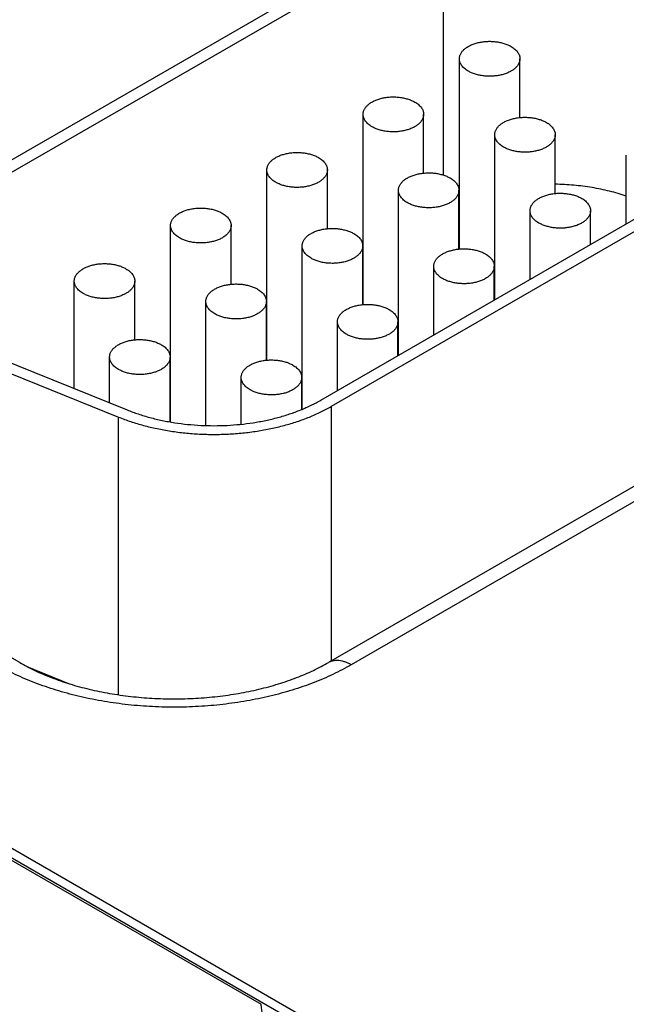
# Model space of a CAD drawing. Header units: inches. Extents: x 0 to 34, y 0 to 22.
# Tile 68 of 116: x 25.167 to 25.568, y 16.338 to 16.989. Entities that reach past the tile are written whole.
import ezdxf

# ---------------------------------------------------------------- set-up
doc = ezdxf.new("R2010")
doc.units = ezdxf.units.IN
doc.header["$LTSCALE"] = 1.87
doc.header["$MEASUREMENT"] = 0
doc.layers.get('0').update_dxf_attribs({"linetype": 'CONTINUOUS'})

msp = doc.modelspace()

# ---------------------------------------------------------------- linework, layer by layer
at = {"color": 7, "linetype": 'CONTINUOUS'}
for p, q in [((22.16375, 18.16577), (27.39505, 15.1453)), ((22.17326, 18.16671), (27.40456, 15.14624)), ((25.44002, 17.05661), (25.11051, 16.86635)), ((25.44709, 17.05252), (25.11758, 16.86227)), ((25.44709, 17.05252), (25.44709, 16.8861)), ((25.45785, 16.83714), (25.45785, 16.96291)), ((25.49785, 16.92408), (25.49785, 16.96291)), ((25.39421, 16.8004), (25.39421, 16.92617)), ((25.43421, 16.88733), (25.43421, 16.92617)), ((25.3663, 16.73724), (25.66364, 16.90892)), ((25.48118, 16.80357), (25.48118, 16.91269)), ((25.52118, 16.87386), (25.52118, 16.91269)), ((25.37337, 16.73315), (25.67071, 16.90483)), ((25.56816, 16.85378), (25.56816, 16.89922)), ((25.33057, 16.76365), (25.33057, 16.88942)), ((25.37057, 16.85059), (25.37057, 16.88942)), ((25.41754, 16.76682), (25.41754, 16.87595)), ((25.45754, 16.83711), (25.45754, 16.87595)), ((25.50452, 16.81704), (25.50452, 16.86248)), ((25.54452, 16.84014), (25.54452, 16.86248)), ((25.26693, 16.72276), (25.26693, 16.85268)), ((25.30693, 16.81384), (25.30693, 16.85268)), ((25.3539, 16.73117), (25.3539, 16.83921)), ((25.3939, 16.80037), (25.3939, 16.83921)), ((25.39421, 16.83257), (25.3939, 16.83239)), ((25.44088, 16.7803), (25.44088, 16.82573)), ((25.48088, 16.80339), (25.48088, 16.82573)), ((25.20329, 16.74489), (25.20329, 16.81593)), ((25.24329, 16.7771), (25.24329, 16.81593)), ((25.29026, 16.72041), (25.29026, 16.80246)), ((25.33026, 16.76363), (25.33026, 16.80246)), ((25.33057, 16.79583), (25.33026, 16.79565)), ((25.37724, 16.74355), (25.37724, 16.78899)), ((25.41724, 16.76665), (25.41724, 16.78899)), ((25.75101, 16.78292), (25.3713, 16.56368)), ((25.76601, 16.78144), (25.3863, 16.5622)), ((25.13093, 16.77415), (25.23823, 16.73077)), ((25.12519, 16.76942), (25.23249, 16.72604)), ((25.22662, 16.73546), (25.22662, 16.76572)), ((25.26662, 16.72281), (25.26662, 16.76572)), ((25.26693, 16.75908), (25.26662, 16.75891)), ((25.3136, 16.72127), (25.3136, 16.75224)), ((25.3536, 16.73104), (25.3536, 16.75224)), ((25.37337, 16.56488), (25.37337, 16.73315)), ((25.23249, 16.54239), (25.23249, 16.72604)), ((25.16721, 16.56368), (25.04629, 16.6335)), ((24.90438, 16.58161), (25.32676, 16.33774)), ((25.1719, 16.56111), (25.20061, 16.5495))]:
    msp.add_line(p, q, dxfattribs=at)
msp.add_arc((25.50334, 16.7633), 0.1146, 113.3924, 113.55969, dxfattribs=at)
for points, knots in [([(25.45785, 16.96291), (25.45785, 16.9632), (25.45788, 16.96377), (25.45805, 16.96462), (25.45832, 16.96546), (25.4587, 16.96628), (25.45918, 16.96709), (25.45976, 16.96787), (25.46045, 16.96862), (25.46122, 16.96935), (25.46209, 16.97004), (25.46303, 16.97069), (25.46406, 16.97129), (25.46517, 16.97186), (25.46634, 16.97237), (25.46757, 16.97283), (25.46886, 16.97324), (25.47066, 16.97372), (25.47301, 16.97416), (25.47589, 16.97445), (25.47883, 16.97449), (25.48174, 16.97428), (25.48456, 16.97383), (25.48683, 16.97326), (25.48854, 16.97268), (25.48975, 16.9722), (25.4909, 16.97167), (25.49164, 16.97128), (25.49199, 16.97108)], [0, 0, 0, 0, 0.021327, 0.042883, 0.064883, 0.087522, 0.110966, 0.135347, 0.160764, 0.187283, 0.214939, 0.243743, 0.273676, 0.304704, 0.336768, 0.369798, 0.403706, 0.438397, 0.509663, 0.582667, 0.656378, 0.729734, 0.80169, 0.871263, 0.904889, 0.937606, 0.969332, 1, 1, 1, 1]), ([(25.49199, 16.97108), (25.49244, 16.97082), (25.4933, 16.97027), (25.49447, 16.96936), (25.49549, 16.96839), (25.49633, 16.96737), (25.497, 16.9663), (25.49741, 16.96536), (25.49764, 16.96461), (25.49776, 16.96405), (25.49783, 16.96348), (25.49785, 16.9631), (25.49785, 16.96291)], [0, 0, 0, 0, 0.148575, 0.28944, 0.422637, 0.548533, 0.667869, 0.781787, 0.837223, 0.891909, 0.946084, 1, 1, 1, 1]), ([(25.46371, 16.95475), (25.46325, 16.95501), (25.4624, 16.95555), (25.46122, 16.95646), (25.46021, 16.95743), (25.45936, 16.95846), (25.45869, 16.95953), (25.45828, 16.96046), (25.45806, 16.96121), (25.45794, 16.96178), (25.45786, 16.96234), (25.45785, 16.96272), (25.45785, 16.96291)], [0, 0, 0, 0, 0.148575, 0.28944, 0.422637, 0.548533, 0.667869, 0.781787, 0.837223, 0.891909, 0.946084, 1, 1, 1, 1]), ([(25.49785, 16.96291), (25.49785, 16.96263), (25.49781, 16.96206), (25.49765, 16.96121), (25.49737, 16.96037), (25.497, 16.95954), (25.49651, 16.95874), (25.49593, 16.95795), (25.49525, 16.9572), (25.49447, 16.95648), (25.49361, 16.95579), (25.49266, 16.95514), (25.49163, 16.95453), (25.49053, 16.95397), (25.48936, 16.95346), (25.48812, 16.95299), (25.48683, 16.95258), (25.48503, 16.95211), (25.48269, 16.95167), (25.4798, 16.95138), (25.47687, 16.95134), (25.47396, 16.95154), (25.47113, 16.95199), (25.46887, 16.95257), (25.46716, 16.95314), (25.46594, 16.95362), (25.46479, 16.95415), (25.46406, 16.95454), (25.46371, 16.95475)], [0, 0, 0, 0, 0.021327, 0.042883, 0.064883, 0.087522, 0.110966, 0.135347, 0.160764, 0.187283, 0.214939, 0.243743, 0.273676, 0.304704, 0.336768, 0.369798, 0.403706, 0.438397, 0.509663, 0.582667, 0.656378, 0.729734, 0.80169, 0.871263, 0.904889, 0.937606, 0.969332, 1, 1, 1, 1]), ([(25.39421, 16.92617), (25.39421, 16.92645), (25.39424, 16.92702), (25.39441, 16.92787), (25.39468, 16.92871), (25.39506, 16.92954), (25.39554, 16.93034), (25.39613, 16.93113), (25.39681, 16.93188), (25.39758, 16.9326), (25.39845, 16.93329), (25.39939, 16.93394), (25.40042, 16.93455), (25.40153, 16.93511), (25.4027, 16.93562), (25.40393, 16.93609), (25.40522, 16.9365), (25.40702, 16.93697), (25.40937, 16.93741), (25.41225, 16.9377), (25.41519, 16.93774), (25.4181, 16.93754), (25.42092, 16.93709), (25.42319, 16.93651), (25.4249, 16.93594), (25.42611, 16.93546), (25.42726, 16.93493), (25.428, 16.93454), (25.42835, 16.93433)], [0, 0, 0, 0, 0.021327, 0.042883, 0.064883, 0.087522, 0.110966, 0.135347, 0.160764, 0.187283, 0.214939, 0.243743, 0.273676, 0.304704, 0.336768, 0.369798, 0.403706, 0.438397, 0.509663, 0.582667, 0.656378, 0.729734, 0.80169, 0.871263, 0.904889, 0.937606, 0.969332, 1, 1, 1, 1]), ([(25.42835, 16.93433), (25.4288, 16.93407), (25.42966, 16.93353), (25.43083, 16.93262), (25.43185, 16.93165), (25.4327, 16.93062), (25.43336, 16.92955), (25.43377, 16.92862), (25.434, 16.92787), (25.43412, 16.9273), (25.43419, 16.92674), (25.43421, 16.92636), (25.43421, 16.92617)], [0, 0, 0, 0, 0.148575, 0.28944, 0.422637, 0.548533, 0.667869, 0.781787, 0.837223, 0.891909, 0.946084, 1, 1, 1, 1]), ([(25.40007, 16.918), (25.39961, 16.91826), (25.39876, 16.91881), (25.39758, 16.91972), (25.39657, 16.92069), (25.39572, 16.92171), (25.39505, 16.92278), (25.39464, 16.92372), (25.39442, 16.92447), (25.3943, 16.92503), (25.39422, 16.9256), (25.39421, 16.92598), (25.39421, 16.92617)], [0, 0, 0, 0, 0.148575, 0.28944, 0.422637, 0.548533, 0.667869, 0.781787, 0.837223, 0.891909, 0.946084, 1, 1, 1, 1]), ([(25.43421, 16.92617), (25.43421, 16.92588), (25.43417, 16.92531), (25.43401, 16.92446), (25.43374, 16.92362), (25.43336, 16.9228), (25.43287, 16.92199), (25.43229, 16.92121), (25.43161, 16.92046), (25.43084, 16.91973), (25.42997, 16.91904), (25.42902, 16.91839), (25.42799, 16.91779), (25.42689, 16.91722), (25.42572, 16.91671), (25.42448, 16.91625), (25.42319, 16.91584), (25.42139, 16.91536), (25.41905, 16.91492), (25.41616, 16.91463), (25.41323, 16.91459), (25.41032, 16.9148), (25.40749, 16.91525), (25.40523, 16.91582), (25.40352, 16.9164), (25.4023, 16.91688), (25.40115, 16.91741), (25.40042, 16.9178), (25.40007, 16.918)], [0, 0, 0, 0, 0.021327, 0.042883, 0.064883, 0.087522, 0.110966, 0.135347, 0.160764, 0.187283, 0.214939, 0.243743, 0.273676, 0.304704, 0.336768, 0.369798, 0.403706, 0.438397, 0.509663, 0.582667, 0.656378, 0.729734, 0.80169, 0.871263, 0.904889, 0.937606, 0.969332, 1, 1, 1, 1]), ([(25.48118, 16.91269), (25.48118, 16.91298), (25.48122, 16.91355), (25.48138, 16.9144), (25.48166, 16.91524), (25.48203, 16.91606), (25.48252, 16.91687), (25.4831, 16.91765), (25.48378, 16.91841), (25.48456, 16.91913), (25.48542, 16.91982), (25.48637, 16.92047), (25.4874, 16.92108), (25.4885, 16.92164), (25.48967, 16.92215), (25.49091, 16.92261), (25.4922, 16.92302), (25.494, 16.9235), (25.49634, 16.92394), (25.49923, 16.92423), (25.50216, 16.92427), (25.50507, 16.92406), (25.5079, 16.92362), (25.51016, 16.92304), (25.51187, 16.92247), (25.51309, 16.92199), (25.51424, 16.92146), (25.51497, 16.92106), (25.51532, 16.92086)], [0, 0, 0, 0, 0.021327, 0.042883, 0.064883, 0.087522, 0.110966, 0.135347, 0.160764, 0.187283, 0.214939, 0.243743, 0.273676, 0.304704, 0.336768, 0.369798, 0.403706, 0.438397, 0.509663, 0.582667, 0.656378, 0.729734, 0.80169, 0.871263, 0.904889, 0.937606, 0.969332, 1, 1, 1, 1]), ([(25.51532, 16.92086), (25.51578, 16.9206), (25.51663, 16.92006), (25.51781, 16.91915), (25.51882, 16.91818), (25.51967, 16.91715), (25.52034, 16.91608), (25.52075, 16.91515), (25.52097, 16.91439), (25.52109, 16.91383), (25.52117, 16.91326), (25.52118, 16.91288), (25.52118, 16.91269)], [0, 0, 0, 0, 0.148575, 0.28944, 0.422637, 0.548533, 0.667869, 0.781787, 0.837223, 0.891909, 0.946084, 1, 1, 1, 1]), ([(25.48704, 16.90453), (25.48659, 16.90479), (25.48573, 16.90533), (25.48456, 16.90624), (25.48354, 16.90721), (25.4827, 16.90824), (25.48203, 16.90931), (25.48162, 16.91024), (25.48139, 16.911), (25.48127, 16.91156), (25.4812, 16.91213), (25.48118, 16.91251), (25.48118, 16.91269)], [0, 0, 0, 0, 0.148575, 0.28944, 0.422637, 0.548533, 0.667869, 0.781787, 0.837223, 0.891909, 0.946084, 1, 1, 1, 1]), ([(25.52118, 16.91269), (25.52118, 16.91241), (25.52115, 16.91184), (25.52098, 16.91099), (25.52071, 16.91015), (25.52033, 16.90933), (25.51985, 16.90852), (25.51927, 16.90774), (25.51858, 16.90698), (25.51781, 16.90626), (25.51694, 16.90557), (25.516, 16.90492), (25.51497, 16.90431), (25.51386, 16.90375), (25.51269, 16.90324), (25.51146, 16.90278), (25.51017, 16.90237), (25.50837, 16.90189), (25.50602, 16.90145), (25.50314, 16.90116), (25.5002, 16.90112), (25.49729, 16.90133), (25.49447, 16.90177), (25.4922, 16.90235), (25.49049, 16.90292), (25.48928, 16.9034), (25.48813, 16.90393), (25.48739, 16.90433), (25.48704, 16.90453)], [0, 0, 0, 0, 0.021327, 0.042883, 0.064883, 0.087522, 0.110966, 0.135347, 0.160764, 0.187283, 0.214939, 0.243743, 0.273676, 0.304704, 0.336768, 0.369798, 0.403706, 0.438397, 0.509663, 0.582667, 0.656378, 0.729734, 0.80169, 0.871263, 0.904889, 0.937606, 0.969332, 1, 1, 1, 1]), ([(25.33057, 16.88942), (25.33057, 16.88971), (25.33061, 16.89028), (25.33077, 16.89113), (25.33104, 16.89197), (25.33142, 16.89279), (25.3319, 16.8936), (25.33249, 16.89438), (25.33317, 16.89514), (25.33394, 16.89586), (25.33481, 16.89655), (25.33576, 16.8972), (25.33678, 16.8978), (25.33789, 16.89837), (25.33906, 16.89888), (25.34029, 16.89934), (25.34158, 16.89975), (25.34338, 16.90023), (25.34573, 16.90067), (25.34862, 16.90096), (25.35155, 16.901), (25.35446, 16.90079), (25.35728, 16.90034), (25.35955, 16.89977), (25.36126, 16.89919), (25.36248, 16.89871), (25.36362, 16.89818), (25.36436, 16.89779), (25.36471, 16.89759)], [0, 0, 0, 0, 0.021327, 0.042883, 0.064883, 0.087522, 0.110966, 0.135347, 0.160764, 0.187283, 0.214939, 0.243743, 0.273676, 0.304704, 0.336768, 0.369798, 0.403706, 0.438397, 0.509663, 0.582667, 0.656378, 0.729734, 0.80169, 0.871263, 0.904889, 0.937606, 0.969332, 1, 1, 1, 1]), ([(25.36471, 16.89759), (25.36516, 16.89733), (25.36602, 16.89678), (25.36719, 16.89588), (25.36821, 16.8949), (25.36906, 16.89388), (25.36972, 16.89281), (25.37013, 16.89188), (25.37036, 16.89112), (25.37048, 16.89056), (25.37055, 16.88999), (25.37057, 16.88961), (25.37057, 16.88942)], [0, 0, 0, 0, 0.148575, 0.28944, 0.422637, 0.548533, 0.667869, 0.781787, 0.837223, 0.891909, 0.946084, 1, 1, 1, 1]), ([(25.33643, 16.88126), (25.33598, 16.88152), (25.33512, 16.88206), (25.33394, 16.88297), (25.33293, 16.88394), (25.33208, 16.88497), (25.33141, 16.88604), (25.331, 16.88697), (25.33078, 16.88772), (25.33066, 16.88829), (25.33058, 16.88886), (25.33057, 16.88923), (25.33057, 16.88942)], [0, 0, 0, 0, 0.148575, 0.28944, 0.422637, 0.548533, 0.667869, 0.781787, 0.837223, 0.891909, 0.946084, 1, 1, 1, 1]), ([(25.37057, 16.88942), (25.37057, 16.88914), (25.37053, 16.88857), (25.37037, 16.88772), (25.3701, 16.88688), (25.36972, 16.88605), (25.36923, 16.88525), (25.36865, 16.88447), (25.36797, 16.88371), (25.3672, 16.88299), (25.36633, 16.8823), (25.36538, 16.88165), (25.36435, 16.88104), (25.36325, 16.88048), (25.36208, 16.87997), (25.36084, 16.8795), (25.35955, 16.8791), (25.35775, 16.87862), (25.35541, 16.87818), (25.35252, 16.87789), (25.34959, 16.87785), (25.34668, 16.87805), (25.34385, 16.8785), (25.34159, 16.87908), (25.33988, 16.87965), (25.33866, 16.88013), (25.33751, 16.88066), (25.33678, 16.88105), (25.33643, 16.88126)], [0, 0, 0, 0, 0.021327, 0.042883, 0.064883, 0.087522, 0.110966, 0.135347, 0.160764, 0.187283, 0.214939, 0.243743, 0.273676, 0.304704, 0.336768, 0.369798, 0.403706, 0.438397, 0.509663, 0.582667, 0.656378, 0.729734, 0.80169, 0.871263, 0.904889, 0.937606, 0.969332, 1, 1, 1, 1]), ([(25.41754, 16.87595), (25.41754, 16.87623), (25.41758, 16.87681), (25.41774, 16.87766), (25.41802, 16.87849), (25.41839, 16.87932), (25.41888, 16.88013), (25.41946, 16.88091), (25.42014, 16.88166), (25.42092, 16.88239), (25.42178, 16.88307), (25.42273, 16.88372), (25.42376, 16.88433), (25.42486, 16.88489), (25.42603, 16.88541), (25.42727, 16.88587), (25.42856, 16.88628), (25.43036, 16.88675), (25.4327, 16.8872), (25.43559, 16.88748), (25.43852, 16.88753), (25.44143, 16.88732), (25.44426, 16.88687), (25.44652, 16.8863), (25.44824, 16.88572), (25.44945, 16.88524), (25.4506, 16.88471), (25.45133, 16.88432), (25.45168, 16.88412)], [0, 0, 0, 0, 0.021327, 0.042883, 0.064883, 0.087522, 0.110966, 0.135347, 0.160764, 0.187283, 0.214939, 0.243743, 0.273676, 0.304704, 0.336768, 0.369798, 0.403706, 0.438397, 0.509663, 0.582667, 0.656378, 0.729734, 0.80169, 0.871263, 0.904889, 0.937606, 0.969332, 1, 1, 1, 1]), ([(25.45168, 16.88412), (25.45214, 16.88386), (25.45299, 16.88331), (25.45417, 16.8824), (25.45518, 16.88143), (25.45603, 16.8804), (25.4567, 16.87933), (25.45711, 16.8784), (25.45733, 16.87765), (25.45745, 16.87709), (25.45753, 16.87652), (25.45754, 16.87614), (25.45754, 16.87595)], [0, 0, 0, 0, 0.148575, 0.28944, 0.422637, 0.548533, 0.667869, 0.781787, 0.837223, 0.891909, 0.946084, 1, 1, 1, 1]), ([(25.4234, 16.86779), (25.42295, 16.86805), (25.42209, 16.86859), (25.42092, 16.8695), (25.4199, 16.87047), (25.41906, 16.8715), (25.41839, 16.87257), (25.41798, 16.8735), (25.41775, 16.87425), (25.41763, 16.87482), (25.41756, 16.87538), (25.41754, 16.87576), (25.41754, 16.87595)], [0, 0, 0, 0, 0.148575, 0.28944, 0.422637, 0.548533, 0.667869, 0.781787, 0.837223, 0.891909, 0.946084, 1, 1, 1, 1]), ([(25.45754, 16.87595), (25.45754, 16.87567), (25.45751, 16.8751), (25.45734, 16.87425), (25.45707, 16.87341), (25.45669, 16.87258), (25.45621, 16.87178), (25.45563, 16.87099), (25.45494, 16.87024), (25.45417, 16.86951), (25.45331, 16.86883), (25.45236, 16.86818), (25.45133, 16.86757), (25.45022, 16.86701), (25.44905, 16.86649), (25.44782, 16.86603), (25.44653, 16.86562), (25.44473, 16.86515), (25.44239, 16.8647), (25.4395, 16.86442), (25.43656, 16.86438), (25.43365, 16.86458), (25.43083, 16.86503), (25.42856, 16.8656), (25.42685, 16.86618), (25.42564, 16.86666), (25.42449, 16.86719), (25.42375, 16.86758), (25.4234, 16.86779)], [0, 0, 0, 0, 0.021327, 0.042883, 0.064883, 0.087522, 0.110966, 0.135347, 0.160764, 0.187283, 0.214939, 0.243743, 0.273676, 0.304704, 0.336768, 0.369798, 0.403706, 0.438397, 0.509663, 0.582667, 0.656378, 0.729734, 0.80169, 0.871263, 0.904889, 0.937606, 0.969332, 1, 1, 1, 1]), ([(25.56816, 16.87216), (25.56637, 16.87276), (25.56271, 16.8739), (25.55712, 16.8754), (25.55137, 16.8767), (25.5455, 16.87779), (25.53952, 16.87867), (25.53346, 16.87934), (25.52734, 16.87979), (25.52324, 16.87994), (25.52118, 16.87998)], [0, 0, 0, 0, 0.118952, 0.240197, 0.363472, 0.488495, 0.614971, 0.742593, 0.871043, 1, 1, 1, 1]), ([(25.50452, 16.86248), (25.50452, 16.86276), (25.50455, 16.86333), (25.50472, 16.86418), (25.50499, 16.86502), (25.50537, 16.86585), (25.50585, 16.86665), (25.50643, 16.86744), (25.50711, 16.86819), (25.50789, 16.86891), (25.50875, 16.8696), (25.5097, 16.87025), (25.51073, 16.87086), (25.51184, 16.87142), (25.51301, 16.87193), (25.51424, 16.8724), (25.51553, 16.87281), (25.51733, 16.87328), (25.51967, 16.87372), (25.52256, 16.87401), (25.52549, 16.87405), (25.5284, 16.87385), (25.53123, 16.8734), (25.53349, 16.87282), (25.53521, 16.87225), (25.53642, 16.87177), (25.53757, 16.87124), (25.53831, 16.87085), (25.53866, 16.87064)], [0, 0, 0, 0, 0.021327, 0.042883, 0.064883, 0.087522, 0.110966, 0.135347, 0.160764, 0.187283, 0.214939, 0.243743, 0.273676, 0.304704, 0.336768, 0.369798, 0.403706, 0.438397, 0.509663, 0.582667, 0.656378, 0.729734, 0.80169, 0.871263, 0.904889, 0.937606, 0.969332, 1, 1, 1, 1]), ([(25.53866, 16.87064), (25.53911, 16.87038), (25.53997, 16.86984), (25.54114, 16.86893), (25.54216, 16.86796), (25.543, 16.86693), (25.54367, 16.86586), (25.54408, 16.86493), (25.54431, 16.86418), (25.54443, 16.86361), (25.5445, 16.86305), (25.54452, 16.86267), (25.54452, 16.86248)], [0, 0, 0, 0, 0.148575, 0.28944, 0.422637, 0.548533, 0.667869, 0.781787, 0.837223, 0.891909, 0.946084, 1, 1, 1, 1]), ([(25.26693, 16.85268), (25.26693, 16.85296), (25.26697, 16.85353), (25.26713, 16.85438), (25.2674, 16.85522), (25.26778, 16.85605), (25.26826, 16.85685), (25.26885, 16.85764), (25.26953, 16.85839), (25.2703, 16.85912), (25.27117, 16.8598), (25.27212, 16.86045), (25.27314, 16.86106), (25.27425, 16.86162), (25.27542, 16.86214), (25.27665, 16.8626), (25.27794, 16.86301), (25.27974, 16.86348), (25.28209, 16.86393), (25.28498, 16.86421), (25.28791, 16.86425), (25.29082, 16.86405), (25.29364, 16.8636), (25.29591, 16.86303), (25.29762, 16.86245), (25.29884, 16.86197), (25.29999, 16.86144), (25.30072, 16.86105), (25.30107, 16.86084)], [0, 0, 0, 0, 0.021327, 0.042883, 0.064883, 0.087522, 0.110966, 0.135347, 0.160764, 0.187283, 0.214939, 0.243743, 0.273676, 0.304704, 0.336768, 0.369798, 0.403706, 0.438397, 0.509663, 0.582667, 0.656378, 0.729734, 0.80169, 0.871263, 0.904889, 0.937606, 0.969332, 1, 1, 1, 1]), ([(25.51037, 16.85431), (25.50992, 16.85457), (25.50906, 16.85512), (25.50789, 16.85603), (25.50688, 16.857), (25.50603, 16.85802), (25.50536, 16.85909), (25.50495, 16.86003), (25.50473, 16.86078), (25.50461, 16.86134), (25.50453, 16.86191), (25.50452, 16.86229), (25.50452, 16.86248)], [0, 0, 0, 0, 0.148575, 0.28944, 0.422637, 0.548533, 0.667869, 0.781787, 0.837223, 0.891909, 0.946084, 1, 1, 1, 1]), ([(25.54452, 16.86248), (25.54452, 16.86219), (25.54448, 16.86162), (25.54432, 16.86077), (25.54404, 16.85993), (25.54367, 16.85911), (25.54318, 16.8583), (25.5426, 16.85752), (25.54192, 16.85676), (25.54114, 16.85604), (25.54028, 16.85535), (25.53933, 16.8547), (25.5383, 16.8541), (25.5372, 16.85353), (25.53603, 16.85302), (25.53479, 16.85256), (25.5335, 16.85215), (25.5317, 16.85167), (25.52936, 16.85123), (25.52647, 16.85094), (25.52354, 16.8509), (25.52063, 16.85111), (25.5178, 16.85156), (25.51554, 16.85213), (25.51382, 16.85271), (25.51261, 16.85319), (25.51146, 16.85372), (25.51073, 16.85411), (25.51037, 16.85431)], [0, 0, 0, 0, 0.021327, 0.042883, 0.064883, 0.087522, 0.110966, 0.135347, 0.160764, 0.187283, 0.214939, 0.243743, 0.273676, 0.304704, 0.336768, 0.369798, 0.403706, 0.438397, 0.509663, 0.582667, 0.656378, 0.729734, 0.80169, 0.871263, 0.904889, 0.937606, 0.969332, 1, 1, 1, 1]), ([(25.30107, 16.86084), (25.30152, 16.86058), (25.30238, 16.86004), (25.30355, 16.85913), (25.30457, 16.85816), (25.30542, 16.85713), (25.30609, 16.85606), (25.30649, 16.85513), (25.30672, 16.85438), (25.30684, 16.85381), (25.30691, 16.85325), (25.30693, 16.85287), (25.30693, 16.85268)], [0, 0, 0, 0, 0.148575, 0.28944, 0.422637, 0.548533, 0.667869, 0.781787, 0.837223, 0.891909, 0.946084, 1, 1, 1, 1]), ([(25.27279, 16.84451), (25.27234, 16.84477), (25.27148, 16.84532), (25.2703, 16.84623), (25.26929, 16.8472), (25.26844, 16.84822), (25.26777, 16.8493), (25.26737, 16.85023), (25.26714, 16.85098), (25.26702, 16.85154), (25.26695, 16.85211), (25.26693, 16.85249), (25.26693, 16.85268)], [0, 0, 0, 0, 0.148575, 0.28944, 0.422637, 0.548533, 0.667869, 0.781787, 0.837223, 0.891909, 0.946084, 1, 1, 1, 1]), ([(25.30693, 16.85268), (25.30693, 16.8524), (25.30689, 16.85182), (25.30673, 16.85097), (25.30646, 16.85013), (25.30608, 16.84931), (25.3056, 16.8485), (25.30501, 16.84772), (25.30433, 16.84697), (25.30356, 16.84624), (25.30269, 16.84555), (25.30174, 16.8449), (25.30071, 16.8443), (25.29961, 16.84374), (25.29844, 16.84322), (25.2972, 16.84276), (25.29591, 16.84235), (25.29411, 16.84188), (25.29177, 16.84143), (25.28888, 16.84114), (25.28595, 16.8411), (25.28304, 16.84131), (25.28021, 16.84176), (25.27795, 16.84233), (25.27624, 16.84291), (25.27502, 16.84339), (25.27387, 16.84392), (25.27314, 16.84431), (25.27279, 16.84451)], [0, 0, 0, 0, 0.021327, 0.042883, 0.064883, 0.087522, 0.110966, 0.135347, 0.160764, 0.187283, 0.214939, 0.243743, 0.273676, 0.304704, 0.336768, 0.369798, 0.403706, 0.438397, 0.509663, 0.582667, 0.656378, 0.729734, 0.80169, 0.871263, 0.904889, 0.937606, 0.969332, 1, 1, 1, 1]), ([(25.3539, 16.83921), (25.3539, 16.83949), (25.35394, 16.84006), (25.3541, 16.84091), (25.35438, 16.84175), (25.35475, 16.84258), (25.35524, 16.84338), (25.35582, 16.84416), (25.3565, 16.84492), (25.35728, 16.84564), (25.35814, 16.84633), (25.35909, 16.84698), (25.36012, 16.84759), (25.36122, 16.84815), (25.36239, 16.84866), (25.36363, 16.84913), (25.36492, 16.84953), (25.36672, 16.85001), (25.36906, 16.85045), (25.37195, 16.85074), (25.37488, 16.85078), (25.37779, 16.85058), (25.38062, 16.85013), (25.38288, 16.84955), (25.3846, 16.84898), (25.38581, 16.8485), (25.38696, 16.84797), (25.38769, 16.84758), (25.38805, 16.84737)], [0, 0, 0, 0, 0.021327, 0.042883, 0.064883, 0.087522, 0.110966, 0.135347, 0.160764, 0.187283, 0.214939, 0.243743, 0.273676, 0.304704, 0.336768, 0.369798, 0.403706, 0.438397, 0.509663, 0.582667, 0.656378, 0.729734, 0.80169, 0.871263, 0.904889, 0.937606, 0.969332, 1, 1, 1, 1]), ([(25.38805, 16.84737), (25.3885, 16.84711), (25.38935, 16.84657), (25.39053, 16.84566), (25.39154, 16.84469), (25.39239, 16.84366), (25.39306, 16.84259), (25.39347, 16.84166), (25.39369, 16.8409), (25.39381, 16.84034), (25.39389, 16.83977), (25.3939, 16.8394), (25.3939, 16.83921)], [0, 0, 0, 0, 0.148575, 0.28944, 0.422637, 0.548533, 0.667869, 0.781787, 0.837223, 0.891909, 0.946084, 1, 1, 1, 1]), ([(25.35976, 16.83104), (25.35931, 16.8313), (25.35845, 16.83185), (25.35728, 16.83275), (25.35626, 16.83373), (25.35542, 16.83475), (25.35475, 16.83582), (25.35434, 16.83675), (25.35411, 16.83751), (25.35399, 16.83807), (25.35392, 16.83864), (25.3539, 16.83902), (25.3539, 16.83921)], [0, 0, 0, 0, 0.148575, 0.28944, 0.422637, 0.548533, 0.667869, 0.781787, 0.837223, 0.891909, 0.946084, 1, 1, 1, 1]), ([(25.3939, 16.83921), (25.3939, 16.83892), (25.39387, 16.83835), (25.3937, 16.8375), (25.39343, 16.83666), (25.39305, 16.83584), (25.39257, 16.83503), (25.39199, 16.83425), (25.39131, 16.83349), (25.39053, 16.83277), (25.38967, 16.83208), (25.38872, 16.83143), (25.38769, 16.83082), (25.38658, 16.83026), (25.38541, 16.82975), (25.38418, 16.82929), (25.38289, 16.82888), (25.38109, 16.8284), (25.37875, 16.82796), (25.37586, 16.82767), (25.37293, 16.82763), (25.37001, 16.82784), (25.36719, 16.82828), (25.36493, 16.82886), (25.36321, 16.82943), (25.362, 16.82991), (25.36085, 16.83044), (25.36011, 16.83084), (25.35976, 16.83104)], [0, 0, 0, 0, 0.021327, 0.042883, 0.064883, 0.087522, 0.110966, 0.135347, 0.160764, 0.187283, 0.214939, 0.243743, 0.273676, 0.304704, 0.336768, 0.369798, 0.403706, 0.438397, 0.509663, 0.582667, 0.656378, 0.729734, 0.80169, 0.871263, 0.904889, 0.937606, 0.969332, 1, 1, 1, 1]), ([(25.44088, 16.82573), (25.44088, 16.82602), (25.44091, 16.82659), (25.44108, 16.82744), (25.44135, 16.82828), (25.44173, 16.8291), (25.44221, 16.82991), (25.44279, 16.83069), (25.44348, 16.83145), (25.44425, 16.83217), (25.44511, 16.83286), (25.44606, 16.83351), (25.44709, 16.83411), (25.4482, 16.83468), (25.44937, 16.83519), (25.4506, 16.83565), (25.45189, 16.83606), (25.45369, 16.83654), (25.45603, 16.83698), (25.45892, 16.83727), (25.46185, 16.83731), (25.46477, 16.8371), (25.46759, 16.83665), (25.46985, 16.83608), (25.47157, 16.8355), (25.47278, 16.83502), (25.47393, 16.83449), (25.47467, 16.8341), (25.47502, 16.8339)], [0, 0, 0, 0, 0.021327, 0.042883, 0.064883, 0.087522, 0.110966, 0.135347, 0.160764, 0.187283, 0.214939, 0.243743, 0.273676, 0.304704, 0.336768, 0.369798, 0.403706, 0.438397, 0.509663, 0.582667, 0.656378, 0.729734, 0.80169, 0.871263, 0.904889, 0.937606, 0.969332, 1, 1, 1, 1]), ([(25.47502, 16.8339), (25.47547, 16.83364), (25.47633, 16.83309), (25.4775, 16.83219), (25.47852, 16.83121), (25.47936, 16.83019), (25.48003, 16.82912), (25.48044, 16.82818), (25.48067, 16.82743), (25.48079, 16.82687), (25.48086, 16.8263), (25.48088, 16.82592), (25.48088, 16.82573)], [0, 0, 0, 0, 0.148575, 0.28944, 0.422637, 0.548533, 0.667869, 0.781787, 0.837223, 0.891909, 0.946084, 1, 1, 1, 1]), ([(25.20329, 16.81593), (25.20329, 16.81622), (25.20333, 16.81679), (25.20349, 16.81764), (25.20376, 16.81848), (25.20414, 16.8193), (25.20462, 16.82011), (25.20521, 16.82089), (25.20589, 16.82165), (25.20666, 16.82237), (25.20753, 16.82306), (25.20848, 16.82371), (25.20951, 16.82432), (25.21061, 16.82488), (25.21178, 16.82539), (25.21301, 16.82585), (25.2143, 16.82626), (25.2161, 16.82674), (25.21845, 16.82718), (25.22134, 16.82747), (25.22427, 16.82751), (25.22718, 16.8273), (25.23, 16.82686), (25.23227, 16.82628), (25.23398, 16.82571), (25.2352, 16.82523), (25.23635, 16.8247), (25.23708, 16.8243), (25.23743, 16.8241)], [0, 0, 0, 0, 0.021327, 0.042883, 0.064883, 0.087522, 0.110966, 0.135347, 0.160764, 0.187283, 0.214939, 0.243743, 0.273676, 0.304704, 0.336768, 0.369798, 0.403706, 0.438397, 0.509663, 0.582667, 0.656378, 0.729734, 0.80169, 0.871263, 0.904889, 0.937606, 0.969332, 1, 1, 1, 1]), ([(25.23743, 16.8241), (25.23788, 16.82384), (25.23874, 16.8233), (25.23991, 16.82239), (25.24093, 16.82142), (25.24178, 16.82039), (25.24245, 16.81932), (25.24285, 16.81839), (25.24308, 16.81763), (25.2432, 16.81707), (25.24327, 16.8165), (25.24329, 16.81612), (25.24329, 16.81593)], [0, 0, 0, 0, 0.148575, 0.28944, 0.422637, 0.548533, 0.667869, 0.781787, 0.837223, 0.891909, 0.946084, 1, 1, 1, 1]), ([(25.44674, 16.81757), (25.44628, 16.81783), (25.44543, 16.81837), (25.44425, 16.81928), (25.44324, 16.82025), (25.44239, 16.82128), (25.44172, 16.82235), (25.44131, 16.82328), (25.44109, 16.82403), (25.44097, 16.8246), (25.44089, 16.82516), (25.44088, 16.82554), (25.44088, 16.82573)], [0, 0, 0, 0, 0.148575, 0.28944, 0.422637, 0.548533, 0.667869, 0.781787, 0.837223, 0.891909, 0.946084, 1, 1, 1, 1]), ([(25.48088, 16.82573), (25.48088, 16.82545), (25.48084, 16.82488), (25.48068, 16.82403), (25.4804, 16.82319), (25.48003, 16.82236), (25.47954, 16.82156), (25.47896, 16.82078), (25.47828, 16.82002), (25.4775, 16.8193), (25.47664, 16.81861), (25.47569, 16.81796), (25.47466, 16.81735), (25.47356, 16.81679), (25.47239, 16.81628), (25.47115, 16.81581), (25.46986, 16.8154), (25.46806, 16.81493), (25.46572, 16.81449), (25.46283, 16.8142), (25.4599, 16.81416), (25.45699, 16.81436), (25.45416, 16.81481), (25.4519, 16.81539), (25.45018, 16.81596), (25.44897, 16.81644), (25.44782, 16.81697), (25.44709, 16.81736), (25.44674, 16.81757)], [0, 0, 0, 0, 0.021327, 0.042883, 0.064883, 0.087522, 0.110966, 0.135347, 0.160764, 0.187283, 0.214939, 0.243743, 0.273676, 0.304704, 0.336768, 0.369798, 0.403706, 0.438397, 0.509663, 0.582667, 0.656378, 0.729734, 0.80169, 0.871263, 0.904889, 0.937606, 0.969332, 1, 1, 1, 1]), ([(25.20915, 16.80777), (25.2087, 16.80803), (25.20784, 16.80857), (25.20666, 16.80948), (25.20565, 16.81045), (25.2048, 16.81148), (25.20413, 16.81255), (25.20373, 16.81348), (25.2035, 16.81424), (25.20338, 16.8148), (25.20331, 16.81537), (25.20329, 16.81575), (25.20329, 16.81593)], [0, 0, 0, 0, 0.148575, 0.28944, 0.422637, 0.548533, 0.667869, 0.781787, 0.837223, 0.891909, 0.946084, 1, 1, 1, 1]), ([(25.24329, 16.81593), (25.24329, 16.81565), (25.24325, 16.81508), (25.24309, 16.81423), (25.24282, 16.81339), (25.24244, 16.81257), (25.24196, 16.81176), (25.24137, 16.81098), (25.24069, 16.81022), (25.23992, 16.8095), (25.23905, 16.80881), (25.2381, 16.80816), (25.23707, 16.80755), (25.23597, 16.80699), (25.2348, 16.80648), (25.23356, 16.80602), (25.23227, 16.80561), (25.23047, 16.80513), (25.22813, 16.80469), (25.22524, 16.8044), (25.22231, 16.80436), (25.2194, 16.80456), (25.21657, 16.80501), (25.21431, 16.80559), (25.2126, 16.80616), (25.21138, 16.80664), (25.21023, 16.80717), (25.2095, 16.80757), (25.20915, 16.80777)], [0, 0, 0, 0, 0.021327, 0.042883, 0.064883, 0.087522, 0.110966, 0.135347, 0.160764, 0.187283, 0.214939, 0.243743, 0.273676, 0.304704, 0.336768, 0.369798, 0.403706, 0.438397, 0.509663, 0.582667, 0.656378, 0.729734, 0.80169, 0.871263, 0.904889, 0.937606, 0.969332, 1, 1, 1, 1]), ([(25.29026, 16.80246), (25.29026, 16.80275), (25.2903, 16.80332), (25.29046, 16.80417), (25.29074, 16.80501), (25.29111, 16.80583), (25.2916, 16.80664), (25.29218, 16.80742), (25.29286, 16.80817), (25.29364, 16.8089), (25.2945, 16.80959), (25.29545, 16.81024), (25.29648, 16.81084), (25.29758, 16.8114), (25.29875, 16.81192), (25.29999, 16.81238), (25.30128, 16.81279), (25.30308, 16.81326), (25.30542, 16.81371), (25.30831, 16.814), (25.31124, 16.81404), (25.31415, 16.81383), (25.31698, 16.81338), (25.31924, 16.81281), (25.32096, 16.81223), (25.32217, 16.81175), (25.32332, 16.81122), (25.32405, 16.81083), (25.32441, 16.81063)], [0, 0, 0, 0, 0.021327, 0.042883, 0.064883, 0.087522, 0.110966, 0.135347, 0.160764, 0.187283, 0.214939, 0.243743, 0.273676, 0.304704, 0.336768, 0.369798, 0.403706, 0.438397, 0.509663, 0.582667, 0.656378, 0.729734, 0.80169, 0.871263, 0.904889, 0.937606, 0.969332, 1, 1, 1, 1]), ([(25.32441, 16.81063), (25.32486, 16.81037), (25.32572, 16.80982), (25.32689, 16.80891), (25.3279, 16.80794), (25.32875, 16.80692), (25.32942, 16.80584), (25.32983, 16.80491), (25.33005, 16.80416), (25.33017, 16.8036), (25.33025, 16.80303), (25.33026, 16.80265), (25.33026, 16.80246)], [0, 0, 0, 0, 0.148575, 0.28944, 0.422637, 0.548533, 0.667869, 0.781787, 0.837223, 0.891909, 0.946084, 1, 1, 1, 1]), ([(25.29612, 16.7943), (25.29567, 16.79456), (25.29481, 16.7951), (25.29364, 16.79601), (25.29262, 16.79698), (25.29178, 16.79801), (25.29111, 16.79908), (25.2907, 16.80001), (25.29047, 16.80076), (25.29035, 16.80133), (25.29028, 16.80189), (25.29026, 16.80227), (25.29026, 16.80246)], [0, 0, 0, 0, 0.148575, 0.28944, 0.422637, 0.548533, 0.667869, 0.781787, 0.837223, 0.891909, 0.946084, 1, 1, 1, 1]), ([(25.33026, 16.80246), (25.33026, 16.80218), (25.33023, 16.80161), (25.33006, 16.80076), (25.32979, 16.79992), (25.32941, 16.79909), (25.32893, 16.79829), (25.32835, 16.7975), (25.32767, 16.79675), (25.32689, 16.79603), (25.32603, 16.79534), (25.32508, 16.79469), (25.32405, 16.79408), (25.32294, 16.79352), (25.32177, 16.793), (25.32054, 16.79254), (25.31925, 16.79213), (25.31745, 16.79166), (25.31511, 16.79121), (25.31222, 16.79093), (25.30929, 16.79089), (25.30638, 16.79109), (25.30355, 16.79154), (25.30129, 16.79211), (25.29957, 16.79269), (25.29836, 16.79317), (25.29721, 16.7937), (25.29647, 16.79409), (25.29612, 16.7943)], [0, 0, 0, 0, 0.021327, 0.042883, 0.064883, 0.087522, 0.110966, 0.135347, 0.160764, 0.187283, 0.214939, 0.243743, 0.273676, 0.304704, 0.336768, 0.369798, 0.403706, 0.438397, 0.509663, 0.582667, 0.656378, 0.729734, 0.80169, 0.871263, 0.904889, 0.937606, 0.969332, 1, 1, 1, 1]), ([(25.37724, 16.78899), (25.37724, 16.78927), (25.37727, 16.78984), (25.37744, 16.79069), (25.37771, 16.79153), (25.37809, 16.79236), (25.37857, 16.79316), (25.37915, 16.79395), (25.37984, 16.7947), (25.38061, 16.79542), (25.38147, 16.79611), (25.38242, 16.79676), (25.38345, 16.79737), (25.38456, 16.79793), (25.38573, 16.79845), (25.38696, 16.79891), (25.38825, 16.79932), (25.39005, 16.79979), (25.39239, 16.80024), (25.39528, 16.80052), (25.39822, 16.80056), (25.40113, 16.80036), (25.40395, 16.79991), (25.40622, 16.79934), (25.40793, 16.79876), (25.40914, 16.79828), (25.41029, 16.79775), (25.41103, 16.79736), (25.41138, 16.79715)], [0, 0, 0, 0, 0.021327, 0.042883, 0.064883, 0.087522, 0.110966, 0.135347, 0.160764, 0.187283, 0.214939, 0.243743, 0.273676, 0.304704, 0.336768, 0.369798, 0.403706, 0.438397, 0.509663, 0.582667, 0.656378, 0.729734, 0.80169, 0.871263, 0.904889, 0.937606, 0.969332, 1, 1, 1, 1]), ([(25.41138, 16.79715), (25.41183, 16.79689), (25.41269, 16.79635), (25.41386, 16.79544), (25.41488, 16.79447), (25.41572, 16.79344), (25.41639, 16.79237), (25.4168, 16.79144), (25.41703, 16.79069), (25.41715, 16.79012), (25.41722, 16.78956), (25.41724, 16.78918), (25.41724, 16.78899)], [0, 0, 0, 0, 0.148575, 0.28944, 0.422637, 0.548533, 0.667869, 0.781787, 0.837223, 0.891909, 0.946084, 1, 1, 1, 1]), ([(25.3831, 16.78082), (25.38264, 16.78108), (25.38179, 16.78163), (25.38061, 16.78254), (25.3796, 16.78351), (25.37875, 16.78453), (25.37808, 16.78561), (25.37767, 16.78654), (25.37745, 16.78729), (25.37733, 16.78785), (25.37725, 16.78842), (25.37724, 16.7888), (25.37724, 16.78899)], [0, 0, 0, 0, 0.148575, 0.28944, 0.422637, 0.548533, 0.667869, 0.781787, 0.837223, 0.891909, 0.946084, 1, 1, 1, 1]), ([(25.41724, 16.78899), (25.41724, 16.7887), (25.4172, 16.78813), (25.41704, 16.78728), (25.41676, 16.78644), (25.41639, 16.78562), (25.4159, 16.78481), (25.41532, 16.78403), (25.41464, 16.78328), (25.41386, 16.78255), (25.413, 16.78186), (25.41205, 16.78121), (25.41102, 16.78061), (25.40992, 16.78005), (25.40875, 16.77953), (25.40751, 16.77907), (25.40622, 16.77866), (25.40442, 16.77819), (25.40208, 16.77774), (25.39919, 16.77745), (25.39626, 16.77741), (25.39335, 16.77762), (25.39052, 16.77807), (25.38826, 16.77864), (25.38655, 16.77922), (25.38533, 16.7797), (25.38418, 16.78023), (25.38345, 16.78062), (25.3831, 16.78082)], [0, 0, 0, 0, 0.021327, 0.042883, 0.064883, 0.087522, 0.110966, 0.135347, 0.160764, 0.187283, 0.214939, 0.243743, 0.273676, 0.304704, 0.336768, 0.369798, 0.403706, 0.438397, 0.509663, 0.582667, 0.656378, 0.729734, 0.80169, 0.871263, 0.904889, 0.937606, 0.969332, 1, 1, 1, 1]), ([(25.22662, 16.76572), (25.22662, 16.766), (25.22666, 16.76657), (25.22682, 16.76742), (25.2271, 16.76826), (25.22748, 16.76909), (25.22796, 16.76989), (25.22854, 16.77067), (25.22922, 16.77143), (25.23, 16.77215), (25.23086, 16.77284), (25.23181, 16.77349), (25.23284, 16.7741), (25.23394, 16.77466), (25.23512, 16.77517), (25.23635, 16.77564), (25.23764, 16.77605), (25.23944, 16.77652), (25.24178, 16.77696), (25.24467, 16.77725), (25.2476, 16.77729), (25.25051, 16.77709), (25.25334, 16.77664), (25.2556, 16.77606), (25.25732, 16.77549), (25.25853, 16.77501), (25.25968, 16.77448), (25.26041, 16.77409), (25.26077, 16.77388)], [0, 0, 0, 0, 0.021327, 0.042883, 0.064883, 0.087522, 0.110966, 0.135347, 0.160764, 0.187283, 0.214939, 0.243743, 0.273676, 0.304704, 0.336768, 0.369798, 0.403706, 0.438397, 0.509663, 0.582667, 0.656378, 0.729734, 0.80169, 0.871263, 0.904889, 0.937606, 0.969332, 1, 1, 1, 1]), ([(25.26077, 16.77388), (25.26122, 16.77362), (25.26208, 16.77308), (25.26325, 16.77217), (25.26426, 16.7712), (25.26511, 16.77017), (25.26578, 16.7691), (25.26619, 16.76817), (25.26641, 16.76742), (25.26654, 16.76685), (25.26661, 16.76629), (25.26662, 16.76591), (25.26662, 16.76572)], [0, 0, 0, 0, 0.148575, 0.28944, 0.422637, 0.548533, 0.667869, 0.781787, 0.837223, 0.891909, 0.946084, 1, 1, 1, 1]), ([(25.23248, 16.75755), (25.23203, 16.75781), (25.23117, 16.75836), (25.23, 16.75926), (25.22898, 16.76024), (25.22814, 16.76126), (25.22747, 16.76233), (25.22706, 16.76327), (25.22683, 16.76402), (25.22671, 16.76458), (25.22664, 16.76515), (25.22662, 16.76553), (25.22662, 16.76572)], [0, 0, 0, 0, 0.148575, 0.28944, 0.422637, 0.548533, 0.667869, 0.781787, 0.837223, 0.891909, 0.946084, 1, 1, 1, 1]), ([(25.26662, 16.76572), (25.26662, 16.76543), (25.26659, 16.76486), (25.26642, 16.76401), (25.26615, 16.76317), (25.26577, 16.76235), (25.26529, 16.76154), (25.26471, 16.76076), (25.26403, 16.76), (25.26325, 16.75928), (25.26239, 16.75859), (25.26144, 16.75794), (25.26041, 16.75734), (25.2593, 16.75677), (25.25813, 16.75626), (25.2569, 16.7558), (25.25561, 16.75539), (25.25381, 16.75491), (25.25147, 16.75447), (25.24858, 16.75418), (25.24565, 16.75414), (25.24274, 16.75435), (25.23991, 16.7548), (25.23765, 16.75537), (25.23593, 16.75595), (25.23472, 16.75643), (25.23357, 16.75696), (25.23284, 16.75735), (25.23248, 16.75755)], [0, 0, 0, 0, 0.021327, 0.042883, 0.064883, 0.087522, 0.110966, 0.135347, 0.160764, 0.187283, 0.214939, 0.243743, 0.273676, 0.304704, 0.336768, 0.369798, 0.403706, 0.438397, 0.509663, 0.582667, 0.656378, 0.729734, 0.80169, 0.871263, 0.904889, 0.937606, 0.969332, 1, 1, 1, 1]), ([(25.3136, 16.75224), (25.3136, 16.75253), (25.31363, 16.7531), (25.3138, 16.75395), (25.31407, 16.75479), (25.31445, 16.75561), (25.31493, 16.75642), (25.31551, 16.7572), (25.3162, 16.75796), (25.31697, 16.75868), (25.31784, 16.75937), (25.31878, 16.76002), (25.31981, 16.76063), (25.32092, 16.76119), (25.32209, 16.7617), (25.32332, 16.76216), (25.32461, 16.76257), (25.32641, 16.76305), (25.32876, 16.76349), (25.33164, 16.76378), (25.33458, 16.76382), (25.33749, 16.76361), (25.34031, 16.76317), (25.34258, 16.76259), (25.34429, 16.76202), (25.3455, 16.76154), (25.34665, 16.76101), (25.34739, 16.76061), (25.34774, 16.76041)], [0, 0, 0, 0, 0.021327, 0.042883, 0.064883, 0.087522, 0.110966, 0.135347, 0.160764, 0.187283, 0.214939, 0.243743, 0.273676, 0.304704, 0.336768, 0.369798, 0.403706, 0.438397, 0.509663, 0.582667, 0.656378, 0.729734, 0.80169, 0.871263, 0.904889, 0.937606, 0.969332, 1, 1, 1, 1]), ([(25.34774, 16.76041), (25.34819, 16.76015), (25.34905, 16.7596), (25.35022, 16.7587), (25.35124, 16.75772), (25.35209, 16.7567), (25.35275, 16.75563), (25.35316, 16.7547), (25.35339, 16.75394), (25.35351, 16.75338), (25.35358, 16.75281), (25.3536, 16.75243), (25.3536, 16.75224)], [0, 0, 0, 0, 0.148575, 0.28944, 0.422637, 0.548533, 0.667869, 0.781787, 0.837223, 0.891909, 0.946084, 1, 1, 1, 1]), ([(25.31946, 16.74408), (25.319, 16.74434), (25.31815, 16.74488), (25.31697, 16.74579), (25.31596, 16.74676), (25.31511, 16.74779), (25.31444, 16.74886), (25.31403, 16.74979), (25.31381, 16.75055), (25.31369, 16.75111), (25.31361, 16.75168), (25.3136, 16.75206), (25.3136, 16.75224)], [0, 0, 0, 0, 0.148575, 0.28944, 0.422637, 0.548533, 0.667869, 0.781787, 0.837223, 0.891909, 0.946084, 1, 1, 1, 1]), ([(25.3536, 16.75224), (25.3536, 16.75196), (25.35356, 16.75139), (25.3534, 16.75054), (25.35313, 16.7497), (25.35275, 16.74887), (25.35226, 16.74807), (25.35168, 16.74729), (25.351, 16.74653), (25.35023, 16.74581), (25.34936, 16.74512), (25.34841, 16.74447), (25.34738, 16.74386), (25.34628, 16.7433), (25.34511, 16.74279), (25.34387, 16.74232), (25.34258, 16.74192), (25.34078, 16.74144), (25.33844, 16.741), (25.33555, 16.74071), (25.33262, 16.74067), (25.32971, 16.74087), (25.32688, 16.74132), (25.32462, 16.7419), (25.32291, 16.74247), (25.32169, 16.74295), (25.32054, 16.74348), (25.31981, 16.74387), (25.31946, 16.74408)], [0, 0, 0, 0, 0.021327, 0.042883, 0.064883, 0.087522, 0.110966, 0.135347, 0.160764, 0.187283, 0.214939, 0.243743, 0.273676, 0.304704, 0.336768, 0.369798, 0.403706, 0.438397, 0.509663, 0.582667, 0.656378, 0.729734, 0.80169, 0.871263, 0.904889, 0.937606, 0.969332, 1, 1, 1, 1]), ([(25.23249, 16.72604), (25.23516, 16.72496), (25.24064, 16.72295), (25.24915, 16.7204), (25.25801, 16.71829), (25.26715, 16.71663), (25.27651, 16.71543), (25.28601, 16.71471), (25.29559, 16.71447), (25.30516, 16.71471), (25.31467, 16.71543), (25.32402, 16.71663), (25.33317, 16.71829), (25.34203, 16.7204), (25.35053, 16.72295), (25.35862, 16.72592), (25.36624, 16.72928), (25.37106, 16.73182), (25.37337, 16.73315)], [0, 0, 0, 0, 0.059331, 0.120483, 0.183202, 0.247205, 0.312189, 0.377837, 0.443819, 0.509801, 0.575449, 0.640434, 0.704437, 0.767155, 0.828307, 0.887638, 0.944929, 1, 1, 1, 1]), ([(25.23823, 16.73077), (25.24065, 16.72979), (25.24564, 16.72796), (25.25337, 16.72564), (25.26143, 16.72372), (25.26974, 16.72221), (25.27825, 16.72113), (25.28688, 16.72047), (25.29559, 16.72025), (25.30429, 16.72047), (25.31293, 16.72113), (25.32144, 16.72221), (25.32975, 16.72372), (25.3378, 16.72564), (25.34554, 16.72796), (25.35289, 16.73066), (25.35982, 16.73371), (25.3642, 16.73602), (25.3663, 16.73724)], [0, 0, 0, 0, 0.059331, 0.120483, 0.183202, 0.247205, 0.312189, 0.377837, 0.443819, 0.509801, 0.575449, 0.640434, 0.704437, 0.767155, 0.828307, 0.887638, 0.944929, 1, 1, 1, 1]), ([(25.3863, 16.5622), (25.38436, 16.56108), (25.38039, 16.5589), (25.37423, 16.55583), (25.36783, 16.55295), (25.36119, 16.55025), (25.35432, 16.54775), (25.34725, 16.54544), (25.34, 16.54333), (25.33257, 16.54143), (25.325, 16.53974), (25.31728, 16.53827), (25.30946, 16.53703), (25.30153, 16.536), (25.29353, 16.5352), (25.28277, 16.53443), (25.26925, 16.53405), (25.25573, 16.53443), (25.24497, 16.5352), (25.23697, 16.536), (25.22905, 16.53703), (25.22122, 16.53827), (25.21351, 16.53974), (25.20593, 16.54143), (25.1985, 16.54333), (25.19125, 16.54544), (25.18418, 16.54775), (25.17732, 16.55025), (25.17067, 16.55295), (25.16427, 16.55583), (25.15811, 16.5589), (25.15414, 16.56108), (25.15221, 16.5622)], [0, 0, 0, 0, 0.027597, 0.055844, 0.084716, 0.114188, 0.144225, 0.174793, 0.205853, 0.237364, 0.269281, 0.301559, 0.334149, 0.367002, 0.400067, 0.433291, 0.5, 0.566709, 0.599933, 0.632998, 0.665851, 0.698441, 0.730719, 0.762636, 0.794147, 0.825207, 0.855775, 0.885812, 0.915284, 0.944156, 0.972403, 1, 1, 1, 1]), ([(25.16721, 16.56368), (25.16881, 16.56276), (25.17211, 16.56095), (25.17725, 16.55839), (25.18267, 16.55596), (25.18834, 16.55367), (25.19425, 16.55152), (25.20037, 16.54953), (25.20669, 16.5477), (25.21319, 16.54605), (25.21985, 16.54458), (25.22665, 16.54329), (25.23357, 16.54219), (25.24059, 16.54129), (25.24768, 16.54059), (25.25724, 16.53991), (25.26925, 16.53957), (25.28126, 16.53991), (25.29082, 16.54059), (25.29792, 16.54129), (25.30493, 16.54219), (25.31185, 16.54329), (25.31865, 16.54458), (25.32531, 16.54605), (25.33181, 16.5477), (25.33813, 16.54953), (25.34425, 16.55152), (25.35016, 16.55367), (25.35583, 16.55596), (25.36125, 16.55839), (25.3664, 16.56095), (25.3697, 16.56276), (25.3713, 16.56368)], [0, 0, 0, 0, 0.026154, 0.053279, 0.081317, 0.110206, 0.139886, 0.170291, 0.20136, 0.233027, 0.265227, 0.297895, 0.330965, 0.36437, 0.398044, 0.431919, 0.5, 0.568081, 0.601956, 0.63563, 0.669035, 0.702105, 0.734773, 0.766973, 0.79864, 0.829709, 0.860114, 0.889793, 0.918683, 0.946721, 0.973846, 1, 1, 1, 1]), ([(25.3863, 16.5622), (25.38562, 16.56259), (25.38427, 16.56329), (25.38221, 16.56414), (25.38019, 16.56473), (25.37822, 16.56506), (25.37662, 16.56511), (25.3754, 16.56502), (25.37451, 16.56488), (25.37366, 16.56468), (25.37284, 16.56442), (25.37205, 16.56409), (25.37154, 16.56382), (25.3713, 16.56368)], [0, 0, 0, 0, 0.148568, 0.289426, 0.422614, 0.548501, 0.667826, 0.725409, 0.781814, 0.837244, 0.891922, 0.94609, 1, 1, 1, 1]), ([(25.30676, 16.28423), (25.30711, 16.28444), (25.3078, 16.28486), (25.30883, 16.28552), (25.30982, 16.28619), (25.31078, 16.28688), (25.31172, 16.28758), (25.31293, 16.28852), (25.31491, 16.29018), (25.317, 16.29221), (25.31889, 16.29433), (25.32017, 16.29594), (25.32135, 16.29757), (25.32241, 16.29923), (25.32337, 16.30091), (25.32423, 16.30261), (25.325, 16.30432), (25.32566, 16.30604), (25.32624, 16.30778), (25.32673, 16.30953), (25.32714, 16.31128), (25.32747, 16.31304), (25.32773, 16.3148), (25.32792, 16.31656), (25.32804, 16.31833), (25.32813, 16.32068), (25.32811, 16.32363), (25.32792, 16.32716), (25.3276, 16.33069), (25.3272, 16.33422), (25.3269, 16.33656), (25.32676, 16.33774)], [0, 0, 0, 0, 0.020017, 0.03978, 0.05928, 0.078529, 0.097536, 0.116299, 0.153109, 0.223981, 0.258156, 0.291555, 0.324236, 0.356263, 0.387702, 0.418618, 0.449077, 0.479142, 0.508876, 0.538336, 0.567574, 0.59664, 0.625575, 0.654418, 0.6832, 0.711947, 0.769411, 0.826926, 0.884538, 0.942242, 1, 1, 1, 1])]:
    msp.add_open_spline(points, degree=3, knots=knots, dxfattribs=at)

doc.saveas('drawing.dxf')
